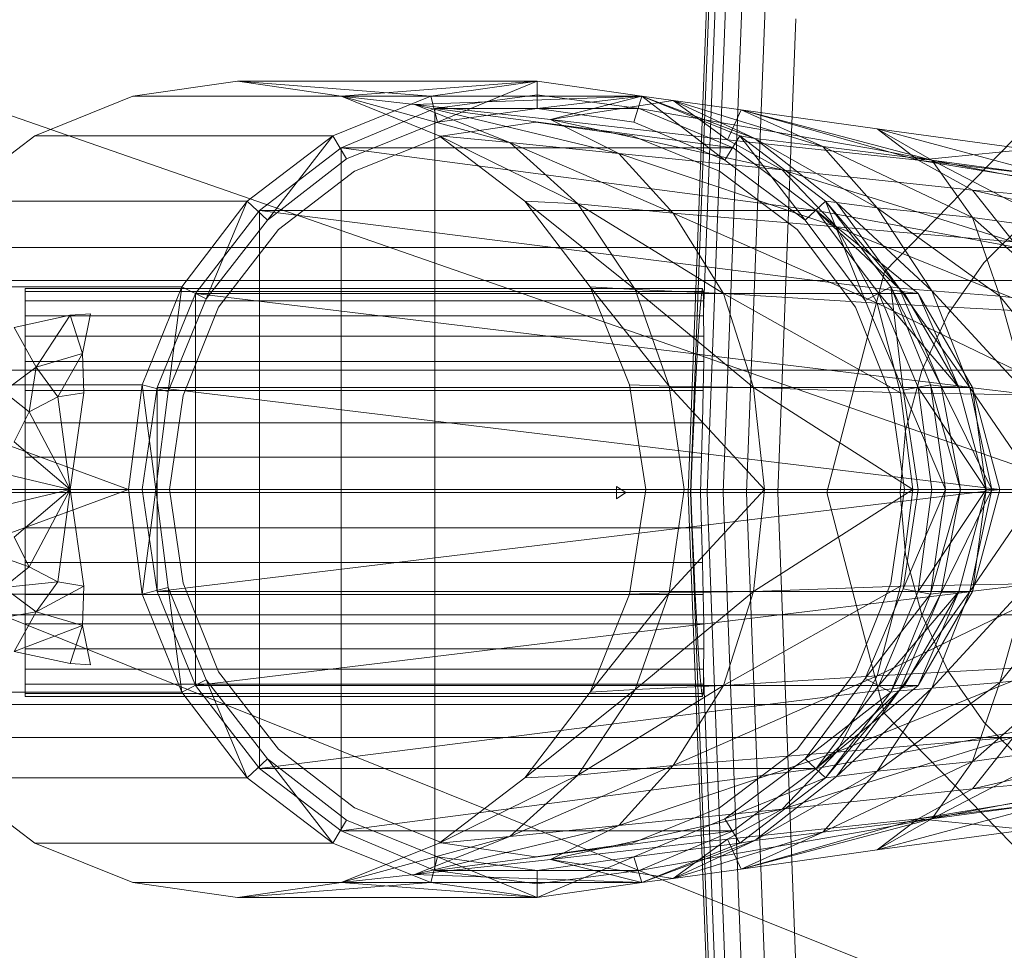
# Model space of a CAD drawing. Header units: metres. Extents: x 397.7 to 427.5, y 12.7 to 28.4.
# Tile 29 of 133: x 404.4922 to 404.5645, y 26.5032 to 26.5716. Entities that reach past the tile are written whole.
import ezdxf

# ---------------------------------------------------------------- set-up
doc = ezdxf.new("R2010")
doc.units = ezdxf.units.M
doc.layers.add('02_MOBILIARIO', color=7, linetype='Continuous', lineweight=18)
doc.layers.add('A-DETL-____-MBND', color=7, linetype='Continuous', lineweight=18)

# ---------------------------------------------------------------- blocks, each defined once
blk = doc.blocks.new('Family - Rentamans P4-153903-07_ENLLUMENAT_P4')
at = {"layer": 'A-DETL-____-MBND', "color": 253, "true_color": 0xaaaaaa}
for p, q in [((0.072869, 0.182758), (0.075845, 0.260961)), ((0.073043, 0.182758), (0.075975, 0.259811)), ((0.074, 0.196014), (0.076315, 0.256826)), ((0.074262, 0.182758), (0.076889, 0.251774)), ((0.075451, 0.182758), (0.07778, 0.243939)), ((0.077172, 0.182758), (0.079069, 0.232599)), ((0, 0.218497), (0.102728, 0.182758)), ((0.07945, 0.182758), (0.080775, 0.217586)), ((0.039771, 0.212986), (0.032072, 0.211886)), ((0.039771, 0.212986), (0.061771, 0.212986)), ((0.047372, 0.211886), (0.039771, 0.212986)), ((0.039771, 0.212986), (0.053972, 0.211886)), ((0.047372, 0.211886), (0.061771, 0.212986)), ((0.053972, 0.211886), (0.061771, 0.212986)), ((0.061771, 0.212986), (0.054472, 0.209986)), ((0.061771, 0.212986), (0.069472, 0.211886)), ((0.061771, 0.212986), (0.061771, 0.210986)), ((0.061771, 0.211986), (0.054271, 0.210986)), ((0.061771, 0.211986), (0.054271, 0.210986)), ((0.061771, 0.211986), (0.054271, 0.210986)), ((0.069271, 0.210986), (0.061771, 0.211986)), ((0.069271, 0.210986), (0.061771, 0.211986)), ((0.069271, 0.210986), (0.061771, 0.211986)), ((0.069271, 0.210986), (0.061771, 0.211986)), ((0.032072, 0.211886), (0.024872, 0.208986)), ((0.032072, 0.211886), (0.053972, 0.211886)), ((0.046771, 0.208986), (0.053972, 0.211886)), ((0.054572, 0.208986), (0.047372, 0.211886)), ((0.047372, 0.211886), (0.059771, 0.208486)), ((0.047372, 0.211886), (0.052771, 0.211287)), ((0.047372, 0.211886), (0.069472, 0.211886)), ((0.069472, 0.211886), (0.052771, 0.211287)), ((0.052771, 0.211287), (0.059771, 0.208486)), ((0.052771, 0.211287), (0.067771, 0.207686)), ((0.062771, 0.210186), (0.052771, 0.211287)), ((0.053972, 0.211886), (0.054472, 0.209986)), ((0.061771, 0.210986), (0.069472, 0.211886)), ((0.069472, 0.211886), (0.062771, 0.210186)), ((0.071771, 0.211587), (0.062771, 0.210186)), ((0.068872, 0.209986), (0.069472, 0.211886)), ((0.069472, 0.211886), (0.068872, 0.209986)), ((0.069472, 0.211886), (0.071771, 0.211587)), ((0.069472, 0.211886), (0.077771, 0.208787)), ((0.069472, 0.211886), (0.076672, 0.208986)), ((0.069472, 0.211886), (0.076672, 0.208986)), ((0.069472, 0.211886), (0.075572, 0.207186)), ((0.076672, 0.208986), (0.069472, 0.211886)), ((0.077771, 0.208787), (0.071771, 0.211587)), ((0.071771, 0.211587), (0.075771, 0.208686)), ((0.082771, 0.208186), (0.071771, 0.211587)), ((0.071771, 0.211587), (0.076771, 0.210886)), ((0.054271, 0.210986), (0.047372, 0.208087)), ((0.054271, 0.210986), (0.047372, 0.208087)), ((0.054271, 0.210986), (0.047372, 0.208087)), ((0.054271, 0.210986), (0.054271, 0.154986)), ((0.054271, 0.210986), (0.069271, 0.210986)), ((0.054271, 0.210986), (0.076172, 0.208087)), ((0.054472, 0.209986), (0.061771, 0.210986)), ((0.054472, 0.209986), (0.061771, 0.210986)), ((0.061771, 0.210986), (0.068872, 0.209986)), ((0.061771, 0.210986), (0.068872, 0.209986)), ((0.076172, 0.208087), (0.069271, 0.210986)), ((0.076172, 0.208087), (0.069271, 0.210986)), ((0.076172, 0.208087), (0.069271, 0.210986)), ((0.069271, 0.210986), (0.076172, 0.208087)), ((0.076172, 0.208087), (0.069271, 0.210986)), ((0.076172, 0.208087), (0.069271, 0.210986)), ((0.069271, 0.210986), (0.086572, 0.207986)), ((0.086572, 0.207986), (0.069271, 0.210986)), ((0.069271, 0.210986), (0.076172, 0.208087)), ((0.076771, 0.210886), (0.075771, 0.208686)), ((0.082771, 0.208186), (0.076771, 0.210886)), ((0.076771, 0.210886), (0.089771, 0.207186)), ((0.090771, 0.207186), (0.076771, 0.210886)), ((0.076771, 0.210886), (0.086771, 0.209486)), ((0.087299, 0.198992), (0.098881, 0.210876)), ((0.098881, 0.210876), (0.087299, 0.198992)), ((0.047771, 0.207287), (0.054472, 0.209986)), ((0.047771, 0.207287), (0.054472, 0.209986)), ((0.061672, 0.209986), (0.054872, 0.208986)), ((0.054872, 0.208986), (0.061672, 0.209986)), ((0.068771, 0.208986), (0.061672, 0.209986)), ((0.061672, 0.209986), (0.068771, 0.208986)), ((0.062771, 0.210186), (0.067771, 0.207686)), ((0.062771, 0.210186), (0.079771, 0.206486)), ((0.075771, 0.208686), (0.062771, 0.210186)), ((0.068872, 0.209986), (0.075572, 0.207186)), ((0.068872, 0.209986), (0.075572, 0.207186)), ((0.086771, 0.209486), (0.089771, 0.207186)), ((0.090771, 0.207186), (0.086771, 0.209486)), ((0.086771, 0.209486), (0.097771, 0.207986)), ((0.099771, 0.205986), (0.086771, 0.209486)), ((0.024872, 0.208986), (0.018572, 0.204186)), ((0.024872, 0.208986), (0.046771, 0.208986)), ((0.040472, 0.204186), (0.046771, 0.208986)), ((0.046771, 0.208986), (0.041972, 0.202787)), ((0.046771, 0.208986), (0.047771, 0.207287)), ((0.054872, 0.208986), (0.048372, 0.206386)), ((0.048372, 0.206386), (0.054872, 0.208986)), ((0.060872, 0.204186), (0.054572, 0.208986)), ((0.054572, 0.208986), (0.064771, 0.203986)), ((0.054572, 0.208986), (0.059771, 0.208486)), ((0.059771, 0.208486), (0.064771, 0.203986)), ((0.059771, 0.208486), (0.071771, 0.203287)), ((0.059771, 0.208486), (0.067771, 0.207686)), ((0.075172, 0.206386), (0.068771, 0.208986)), ((0.068771, 0.208986), (0.075172, 0.206386)), ((0.075572, 0.207186), (0.076672, 0.208986)), ((0.075771, 0.208686), (0.079771, 0.206486)), ((0.075771, 0.208686), (0.089771, 0.207186)), ((0.076672, 0.208986), (0.077771, 0.208787)), ((0.082972, 0.204186), (0.076672, 0.208986)), ((0.076672, 0.208986), (0.082972, 0.204186)), ((0.081472, 0.202787), (0.076672, 0.208986)), ((0.082972, 0.204186), (0.076672, 0.208986)), ((0.077771, 0.208787), (0.082771, 0.208186)), ((0.083771, 0.204087), (0.077771, 0.208787)), ((0.077771, 0.208787), (0.086771, 0.203686)), ((0.047372, 0.208087), (0.041372, 0.203486)), ((0.047372, 0.208087), (0.041372, 0.203486)), ((0.047372, 0.208087), (0.041372, 0.203486)), ((0.047372, 0.208087), (0.047372, 0.157886)), ((0.047372, 0.208087), (0.076172, 0.208087)), ((0.047372, 0.208087), (0.082271, 0.203486)), ((0.067771, 0.207686), (0.071771, 0.203287)), ((0.067771, 0.207686), (0.083771, 0.202287)), ((0.067771, 0.207686), (0.079771, 0.206486)), ((0.082271, 0.203486), (0.076172, 0.208087)), ((0.082271, 0.203486), (0.076172, 0.208087)), ((0.076172, 0.208087), (0.082271, 0.203486)), ((0.082271, 0.203486), (0.076172, 0.208087)), ((0.082271, 0.203486), (0.076172, 0.208087)), ((0.082271, 0.203486), (0.076172, 0.208087)), ((0.076172, 0.208087), (0.082271, 0.203486)), ((0.086771, 0.203686), (0.082771, 0.208186)), ((0.082771, 0.208186), (0.090771, 0.207186)), ((0.093771, 0.202986), (0.082771, 0.208186)), ((0.086572, 0.207986), (0.138572, 0.197986)), ((0.086572, 0.207986), (0.138572, 0.197986)), ((0.097771, 0.207986), (0.089771, 0.207186)), ((0.041972, 0.202787), (0.047771, 0.207287)), ((0.041972, 0.202787), (0.047771, 0.207287)), ((0.075572, 0.207186), (0.081472, 0.202787)), ((0.075572, 0.207186), (0.081472, 0.202787)), ((0.089771, 0.207186), (0.093771, 0.204986)), ((0.089771, 0.207186), (0.113771, 0.203287)), ((0.089771, 0.207186), (0.110771, 0.204686)), ((0.093771, 0.202986), (0.090771, 0.207186)), ((0.090771, 0.207186), (0.099771, 0.205986)), ((0.100771, 0.201986), (0.090771, 0.207186)), ((0.048372, 0.206386), (0.042771, 0.202087)), ((0.042771, 0.202087), (0.048372, 0.206386)), ((0.080872, 0.202087), (0.075172, 0.206386)), ((0.075172, 0.206386), (0.080872, 0.202087)), ((0.079771, 0.206486), (0.083771, 0.202287)), ((0.079771, 0.206486), (0.096771, 0.201186)), ((0.079771, 0.206486), (0.093771, 0.204986)), ((0.093771, 0.204986), (0.096771, 0.201186)), ((0.093771, 0.204986), (0.117771, 0.199486)), ((0.113771, 0.203287), (0.093771, 0.204986)), ((0.018572, 0.204186), (0.040472, 0.204186)), ((0.035672, 0.197886), (0.040472, 0.204186)), ((0.040472, 0.204186), (0.037472, 0.196986)), ((0.040472, 0.204186), (0.041972, 0.202787)), ((0.065672, 0.197886), (0.060872, 0.204186)), ((0.060872, 0.204186), (0.068972, 0.197686)), ((0.060872, 0.204186), (0.064771, 0.203986)), ((0.064771, 0.203986), (0.068972, 0.197686)), ((0.064771, 0.203986), (0.075472, 0.197386)), ((0.064771, 0.203986), (0.071771, 0.203287)), ((0.081472, 0.202787), (0.082972, 0.204186)), ((0.082972, 0.204186), (0.083771, 0.204087)), ((0.087771, 0.197886), (0.082972, 0.204186)), ((0.082972, 0.204186), (0.087771, 0.197886)), ((0.082972, 0.204186), (0.088372, 0.197787)), ((0.085872, 0.196886), (0.082972, 0.204186)), ((0.087771, 0.197886), (0.082972, 0.204186)), ((0.083771, 0.204087), (0.086771, 0.203686)), ((0.088372, 0.197787), (0.083771, 0.204087)), ((0.083771, 0.204087), (0.090771, 0.197587)), ((0.041372, 0.203486), (0.036672, 0.197386)), ((0.041372, 0.203486), (0.036672, 0.197386)), ((0.041372, 0.203486), (0.036672, 0.197386)), ((0.041372, 0.203486), (0.041372, 0.162486)), ((0.041372, 0.203486), (0.082271, 0.203486)), ((0.041372, 0.203486), (0.089771, 0.197386)), ((0.071771, 0.203287), (0.075472, 0.197386)), ((0.071771, 0.203287), (0.086771, 0.196686)), ((0.071771, 0.203287), (0.083771, 0.202287)), ((0.086872, 0.197386), (0.082271, 0.203486)), ((0.088771, 0.197386), (0.082271, 0.203486)), ((0.088771, 0.197386), (0.082271, 0.203486)), ((0.089771, 0.197386), (0.082271, 0.203486)), ((0.088771, 0.197386), (0.082271, 0.203486)), ((0.088771, 0.197386), (0.082271, 0.203486)), ((0.138271, 0.193186), (0.082271, 0.203486)), ((0.138271, 0.193186), (0.082271, 0.203486)), ((0.086771, 0.203686), (0.093771, 0.202986)), ((0.090771, 0.197587), (0.086771, 0.203686)), ((0.086771, 0.203686), (0.095771, 0.197186)), ((0.037472, 0.196986), (0.041972, 0.202787)), ((0.037472, 0.196986), (0.041972, 0.202787)), ((0.081472, 0.202787), (0.085872, 0.196886)), ((0.081472, 0.202787), (0.085872, 0.196886)), ((0.095771, 0.197186), (0.093771, 0.202986)), ((0.093771, 0.202986), (0.100771, 0.201986)), ((0.100972, 0.196587), (0.093771, 0.202986)), ((0.094593, 0.199631), (0.097828, 0.202867)), ((0.094593, 0.199631), (0.097828, 0.202867)), ((0.042771, 0.202087), (0.038372, 0.196386)), ((0.038372, 0.196386), (0.042771, 0.202087)), ((0.085172, 0.196386), (0.080872, 0.202087)), ((0.080872, 0.202087), (0.085172, 0.196386)), ((0.083771, 0.202287), (0.086771, 0.196686)), ((0.083771, 0.202287), (0.099372, 0.195986)), ((0.083771, 0.202287), (0.096771, 0.201186)), ((0.114701, 0.200758), (0.02, 0.200758)), ((0.08306, 0.182758), (0.087299, 0.198992)), ((0.087299, 0.198992), (0.08306, 0.182758)), ((0.091968, 0.195883), (0.094593, 0.199631)), ((0.091968, 0.195883), (0.094593, 0.199631)), ((0.02, 0.198347), (0.105701, 0.198347)), ((0.105701, 0.198347), (0.02, 0.198347)), ((0.013771, 0.197886), (0.035672, 0.197886)), ((0.024162, 0.197758), (0.073934, 0.197758)), ((0.024162, 0.19753), (0.024162, 0.197758)), ((0.024162, 0.197758), (0.024162, 0.19753)), ((0.073975, 0.19753), (0.024162, 0.19753)), ((0.024162, 0.19753), (0.024162, 0.196854)), ((0.024162, 0.19753), (0.073876, 0.19753)), ((0.024162, 0.196854), (0.024162, 0.19753)), ((0.032771, 0.190686), (0.035672, 0.197886)), ((0.035672, 0.197886), (0.034672, 0.190186)), ((0.035672, 0.197886), (0.037472, 0.196986)), ((0.068972, 0.197686), (0.065672, 0.197886)), ((0.071472, 0.190587), (0.065672, 0.197886)), ((0.068572, 0.190686), (0.065672, 0.197886)), ((0.068972, 0.197686), (0.071472, 0.190587)), ((0.075472, 0.197386), (0.068972, 0.197686)), ((0.068972, 0.197686), (0.077672, 0.190486)), ((0.073802, 0.196854), (0.073876, 0.19753)), ((0.073876, 0.19753), (0.073934, 0.197758)), ((0.073934, 0.197758), (0.073975, 0.19753)), ((0.073975, 0.19753), (0.073998, 0.196854)), ((0.085872, 0.196886), (0.087771, 0.197886)), ((0.087771, 0.197886), (0.088372, 0.197787)), ((0.090672, 0.190686), (0.087771, 0.197886)), ((0.087771, 0.197886), (0.090672, 0.190686)), ((0.087771, 0.197886), (0.091472, 0.190587)), ((0.088672, 0.190287), (0.087771, 0.197886)), ((0.090672, 0.190686), (0.087771, 0.197886)), ((0.088372, 0.197787), (0.090771, 0.197587)), ((0.091472, 0.190587), (0.088372, 0.197787)), ((0.088372, 0.197787), (0.093572, 0.190486)), ((0.090771, 0.197587), (0.095771, 0.197186)), ((0.093572, 0.190486), (0.090771, 0.197587)), ((0.090771, 0.197587), (0.097771, 0.189986)), ((0.024162, 0.196854), (0.073998, 0.196854)), ((0.024162, 0.196854), (0.024162, 0.195748)), ((0.024162, 0.196854), (0.073802, 0.196854)), ((0.024162, 0.195748), (0.024162, 0.196854)), ((0.036672, 0.197386), (0.033872, 0.190486)), ((0.036672, 0.197386), (0.033872, 0.190486)), ((0.036672, 0.197386), (0.033872, 0.190486)), ((0.034672, 0.190186), (0.037472, 0.196986)), ((0.034672, 0.190186), (0.037472, 0.196986)), ((0.036672, 0.197386), (0.036672, 0.168587)), ((0.036672, 0.197386), (0.089771, 0.197386)), ((0.036672, 0.197386), (0.093771, 0.190486)), ((0.073715, 0.195748), (0.073802, 0.196854)), ((0.073998, 0.196854), (0.074, 0.196014)), ((0.075472, 0.197386), (0.077672, 0.190486)), ((0.086771, 0.196686), (0.075472, 0.197386)), ((0.075472, 0.197386), (0.088472, 0.190087)), ((0.085872, 0.196886), (0.088672, 0.190287)), ((0.085872, 0.196886), (0.088672, 0.190287)), ((0.089771, 0.190486), (0.086872, 0.197386)), ((0.092771, 0.190486), (0.086872, 0.197386)), ((0.086872, 0.197386), (0.088771, 0.197386)), ((0.092771, 0.190486), (0.088771, 0.197386)), ((0.089771, 0.197386), (0.088771, 0.197386)), ((0.092771, 0.190486), (0.088771, 0.197386)), ((0.093771, 0.190486), (0.089771, 0.197386)), ((0.089771, 0.197386), (0.092771, 0.190486)), ((0.095771, 0.197186), (0.100972, 0.196587)), ((0.097771, 0.189986), (0.095771, 0.197186)), ((0.095771, 0.197186), (0.101771, 0.189686)), ((0.038372, 0.196386), (0.035771, 0.189886)), ((0.035771, 0.189886), (0.038372, 0.196386)), ((0.087771, 0.189886), (0.085172, 0.196386)), ((0.085172, 0.196386), (0.087771, 0.189886)), ((0.086771, 0.196686), (0.088472, 0.190087)), ((0.099372, 0.195986), (0.086771, 0.196686)), ((0.086771, 0.196686), (0.100771, 0.189886)), ((0.023372, 0.194886), (0.027472, 0.195787)), ((0.023372, 0.194886), (0.027472, 0.195787)), ((0.024162, 0.195748), (0.07401, 0.195748)), ((0.024162, 0.195748), (0.073715, 0.195748)), ((0.024162, 0.194249), (0.024162, 0.195748)), ((0.024162, 0.194249), (0.024162, 0.195748)), ((0.027472, 0.195787), (0.024972, 0.191986)), ((0.027472, 0.195787), (0.028972, 0.195886)), ((0.027472, 0.195787), (0.028972, 0.195886)), ((0.027472, 0.195787), (0.028372, 0.192986)), ((0.028972, 0.195886), (0.028372, 0.192986)), ((0.073617, 0.194249), (0.073715, 0.195748)), ((0.07401, 0.195748), (0.074, 0.196014)), ((0.07401, 0.195748), (0.074026, 0.194249)), ((0.090035, 0.191736), (0.091968, 0.195883)), ((0.090035, 0.191736), (0.091968, 0.195883)), ((0.023372, 0.194886), (0.024972, 0.191986)), ((0.024162, 0.194249), (0.073617, 0.194249)), ((0.024162, 0.1924), (0.024162, 0.194249)), ((0.024162, 0.1924), (0.024162, 0.194249)), ((0.024162, 0.194249), (0.074026, 0.194249)), ((0.073512, 0.1924), (0.073617, 0.194249)), ((0.074026, 0.194249), (0.074018, 0.1924)), ((0.024972, 0.191986), (0.028372, 0.192986)), ((0.028372, 0.192986), (0.026572, 0.189787)), ((0.028372, 0.192986), (0.028472, 0.190087)), ((0.099113, 0.191758), (0.02, 0.191758)), ((0.099113, 0.191758), (0.02, 0.191758)), ((0.022572, 0.190186), (0.024972, 0.191986)), ((0.024162, 0.1924), (0.073512, 0.1924)), ((0.024162, 0.190258), (0.024162, 0.1924)), ((0.024162, 0.190258), (0.024162, 0.1924)), ((0.024162, 0.1924), (0.074018, 0.1924)), ((0.024972, 0.191986), (0.024472, 0.188686)), ((0.024972, 0.191986), (0.026572, 0.189787)), ((0.073401, 0.190258), (0.073512, 0.1924)), ((0.074018, 0.1924), (0.073988, 0.190258)), ((0.08885, 0.187316), (0.090035, 0.191736)), ((0.08885, 0.187316), (0.090035, 0.191736)), ((0.010872, 0.190686), (0.032771, 0.190686)), ((0.010872, 0.190686), (0.031771, 0.182986)), ((0.024162, 0.190258), (0.073401, 0.190258)), ((0.024162, 0.187888), (0.024162, 0.190258)), ((0.024162, 0.187888), (0.024162, 0.190258)), ((0.024162, 0.190258), (0.073988, 0.190258)), ((0.031771, 0.182986), (0.032771, 0.190686)), ((0.032771, 0.190686), (0.034672, 0.190186)), ((0.032771, 0.190686), (0.033771, 0.182986)), ((0.033872, 0.190486), (0.032771, 0.182986)), ((0.033872, 0.190486), (0.032771, 0.182986)), ((0.033872, 0.190486), (0.032771, 0.182986)), ((0.033872, 0.190486), (0.033872, 0.175486)), ((0.033872, 0.190486), (0.093771, 0.190486)), ((0.033872, 0.190486), (0.095771, 0.182986)), ((0.071472, 0.190587), (0.068572, 0.190686)), ((0.069771, 0.182986), (0.068572, 0.190686)), ((0.077672, 0.190486), (0.071472, 0.190587)), ((0.071472, 0.190587), (0.072572, 0.182986)), ((0.078472, 0.182986), (0.071472, 0.190587)), ((0.07329, 0.187888), (0.073401, 0.190258)), ((0.073988, 0.190258), (0.073936, 0.187888)), ((0.077672, 0.190486), (0.078472, 0.182986)), ((0.088472, 0.190087), (0.077672, 0.190486)), ((0.077672, 0.190486), (0.089372, 0.182986)), ((0.088672, 0.190287), (0.090672, 0.190686)), ((0.088672, 0.190287), (0.091771, 0.182986)), ((0.088672, 0.190287), (0.089771, 0.182986)), ((0.088672, 0.190287), (0.089771, 0.182986)), ((0.090771, 0.182986), (0.089771, 0.190486)), ((0.094771, 0.182986), (0.089771, 0.190486)), ((0.089771, 0.190486), (0.092771, 0.190486)), ((0.090672, 0.190686), (0.091472, 0.190587)), ((0.091771, 0.182986), (0.090672, 0.190686)), ((0.090672, 0.190686), (0.091771, 0.182986)), ((0.090672, 0.190686), (0.092872, 0.182986)), ((0.091771, 0.182986), (0.090672, 0.190686)), ((0.091472, 0.190587), (0.093572, 0.190486)), ((0.092872, 0.182986), (0.091472, 0.190587)), ((0.091472, 0.190587), (0.095172, 0.182986)), ((0.094771, 0.182986), (0.092771, 0.190486)), ((0.093771, 0.190486), (0.092771, 0.190486)), ((0.094771, 0.182986), (0.092771, 0.190486)), ((0.093572, 0.190486), (0.097771, 0.189986)), ((0.095172, 0.182986), (0.093572, 0.190486)), ((0.093572, 0.190486), (0.098672, 0.182986)), ((0.095771, 0.182986), (0.093771, 0.190486)), ((0.093771, 0.190486), (0.094771, 0.182986)), ((0.022572, 0.190186), (0.024472, 0.188686)), ((0.024472, 0.188686), (0.026572, 0.189787)), ((0.026572, 0.189787), (0.028472, 0.190087)), ((0.026572, 0.189787), (0.027472, 0.182986)), ((0.028472, 0.190087), (0.027472, 0.182986)), ((0.033771, 0.182986), (0.034672, 0.190186)), ((0.033771, 0.182986), (0.034672, 0.190186)), ((0.035771, 0.189886), (0.034771, 0.182986)), ((0.034771, 0.182986), (0.035771, 0.189886)), ((0.088771, 0.182986), (0.087771, 0.189886)), ((0.087771, 0.189886), (0.088771, 0.182986)), ((0.088472, 0.190087), (0.089372, 0.182986)), ((0.100771, 0.189886), (0.088472, 0.190087)), ((0.023372, 0.186486), (0.024472, 0.188686)), ((0.024472, 0.188686), (0.027472, 0.182986)), ((0.024162, 0.187888), (0.07329, 0.187888)), ((0.024162, 0.185363), (0.024162, 0.187888)), ((0.024162, 0.185363), (0.024162, 0.187888)), ((0.024162, 0.187888), (0.073936, 0.187888)), ((0.073181, 0.185363), (0.07329, 0.187888)), ((0.073936, 0.187888), (0.073863, 0.185363)), ((0.088451, 0.182758), (0.08885, 0.187316)), ((0.088451, 0.182758), (0.08885, 0.187316)), ((0.023372, 0.186486), (0.027472, 0.182986)), ((0.024162, 0.185363), (0.073181, 0.185363)), ((0.024162, 0.182758), (0.024162, 0.185363)), ((0.073863, 0.185363), (0.024162, 0.185363)), ((0.024162, 0.185363), (0.024162, 0.182758)), ((0.073078, 0.182758), (0.073181, 0.185363)), ((0.073863, 0.185363), (0.073771, 0.182758)), ((0.022872, 0.184087), (0.027472, 0.182986)), ((0.067602, 0.182758), (0.067598, 0.183209)), ((0.067598, 0.183209), (0.067615, 0.182758)), ((0.068291, 0.182758), (0.067598, 0.183209)), ((0, 0.182758), (0.102728, 0.141568)), ((0.102728, 0.182758), (0, 0.182758)), ((0.009771, 0.182986), (0.031771, 0.182986)), ((0.010872, 0.175287), (0.031771, 0.182986)), ((0.096701, 0.182758), (0.02, 0.182758)), ((0.096701, 0.182758), (0.02, 0.182758)), ((0.027472, 0.182986), (0.022771, 0.182986)), ((0.027472, 0.182986), (0.022872, 0.181886)), ((0.027472, 0.182986), (0.023372, 0.179486)), ((0.024162, 0.182758), (0.073078, 0.182758)), ((0.024162, 0.180153), (0.024162, 0.182758)), ((0.073771, 0.182758), (0.024162, 0.182758)), ((0.024162, 0.182758), (0.024162, 0.180153)), ((0.027472, 0.182986), (0.024472, 0.177287)), ((0.027472, 0.182986), (0.026572, 0.176186)), ((0.027472, 0.182986), (0.028472, 0.175886)), ((0.031771, 0.182986), (0.033771, 0.182986)), ((0.031771, 0.182986), (0.032771, 0.175287)), ((0.032771, 0.182986), (0.033872, 0.175486)), ((0.032771, 0.182986), (0.033872, 0.175486)), ((0.032771, 0.175287), (0.033771, 0.182986)), ((0.032771, 0.182986), (0.095771, 0.182986)), ((0.032771, 0.182986), (0.033872, 0.175486)), ((0.034672, 0.175787), (0.033771, 0.182986)), ((0.034672, 0.175787), (0.033771, 0.182986)), ((0.033872, 0.175486), (0.095771, 0.182986)), ((0.035771, 0.176087), (0.034771, 0.182986)), ((0.034771, 0.182986), (0.035771, 0.176087)), ((0.067615, 0.182758), (0.067598, 0.182307)), ((0.067598, 0.182307), (0.067602, 0.182758)), ((0.068291, 0.182758), (0.067598, 0.182307)), ((0.068291, 0.182758), (0.067602, 0.182758)), ((0.067615, 0.182758), (0.068291, 0.182758)), ((0.068572, 0.175287), (0.069771, 0.182986)), ((0.072572, 0.182986), (0.069771, 0.182986)), ((0.078472, 0.182986), (0.071472, 0.175386)), ((0.071472, 0.175386), (0.072572, 0.182986)), ((0.078472, 0.182986), (0.072572, 0.182986)), ((0.075845, 0.104556), (0.072869, 0.182758)), ((0.073043, 0.182758), (0.072869, 0.182758)), ((0.075975, 0.105705), (0.073043, 0.182758)), ((0.073078, 0.182757), (0.073043, 0.182757)), ((0.073181, 0.180153), (0.073078, 0.182758)), ((0.074262, 0.182758), (0.073771, 0.182758)), ((0.073771, 0.182758), (0.073863, 0.180153)), ((0.076889, 0.113742), (0.074262, 0.182758)), ((0.075451, 0.182758), (0.074262, 0.182758)), ((0.07778, 0.121577), (0.075451, 0.182758)), ((0.077172, 0.182758), (0.075451, 0.182758)), ((0.07945, 0.182758), (0.077172, 0.182759)), ((0.079069, 0.132917), (0.077172, 0.182758)), ((0.089372, 0.182986), (0.077672, 0.175486)), ((0.077672, 0.175486), (0.078472, 0.182986)), ((0.089372, 0.182986), (0.078472, 0.182986)), ((0.080775, 0.14793), (0.07945, 0.182758)), ((0.087299, 0.166524), (0.08306, 0.182758)), ((0.08306, 0.182758), (0.087299, 0.166524)), ((0.088771, 0.182986), (0.087771, 0.176087)), ((0.087771, 0.176087), (0.088771, 0.182986)), ((0.08885, 0.1782), (0.088451, 0.182758)), ((0.08885, 0.1782), (0.088451, 0.182758)), ((0.089372, 0.182986), (0.088472, 0.175886)), ((0.089771, 0.182986), (0.088672, 0.175686)), ((0.088672, 0.175686), (0.091771, 0.182986)), ((0.089771, 0.182986), (0.088672, 0.175686)), ((0.101771, 0.182986), (0.089372, 0.182986)), ((0.089771, 0.175486), (0.090771, 0.182986)), ((0.089771, 0.175486), (0.094771, 0.182986)), ((0.089771, 0.182986), (0.091771, 0.182986)), ((0.091771, 0.182986), (0.090672, 0.175287)), ((0.090672, 0.175287), (0.091771, 0.182986)), ((0.090672, 0.175287), (0.092872, 0.182986)), ((0.090672, 0.175287), (0.091771, 0.182986)), ((0.094771, 0.182986), (0.090771, 0.182986)), ((0.092872, 0.182986), (0.091472, 0.175386)), ((0.091472, 0.175386), (0.095172, 0.182986)), ((0.091771, 0.182986), (0.092872, 0.182986)), ((0.092771, 0.175486), (0.094771, 0.182986)), ((0.092771, 0.175486), (0.094771, 0.182986)), ((0.092872, 0.182986), (0.095172, 0.182986)), ((0.095172, 0.182986), (0.093572, 0.175486)), ((0.093572, 0.175486), (0.098672, 0.182986)), ((0.095771, 0.182986), (0.093771, 0.175486)), ((0.093771, 0.175486), (0.094771, 0.182986)), ((0.095771, 0.182986), (0.094771, 0.182986)), ((0.095172, 0.182986), (0.098672, 0.182986)), ((0.024162, 0.180153), (0.073181, 0.180153)), ((0.024162, 0.177628), (0.024162, 0.180153)), ((0.024162, 0.180153), (0.073863, 0.180153)), ((0.024162, 0.180153), (0.024162, 0.177628)), ((0.07329, 0.177628), (0.073181, 0.180153)), ((0.073863, 0.180153), (0.073936, 0.177628)), ((0.024472, 0.177287), (0.023372, 0.179486)), ((0.024472, 0.177287), (0.021072, 0.178486)), ((0.090035, 0.17378), (0.08885, 0.1782)), ((0.090035, 0.17378), (0.08885, 0.1782)), ((0.024472, 0.177287), (0.022572, 0.175787)), ((0.024162, 0.177628), (0.07329, 0.177628)), ((0.024162, 0.175258), (0.024162, 0.177628)), ((0.024162, 0.177628), (0.073936, 0.177628)), ((0.024162, 0.177628), (0.024162, 0.175258)), ((0.026572, 0.176186), (0.024472, 0.177287)), ((0.073401, 0.175258), (0.07329, 0.177628)), ((0.073936, 0.177628), (0.073988, 0.175258)), ((0.026572, 0.176186), (0.022572, 0.175787)), ((0.024972, 0.173986), (0.022572, 0.175787)), ((0.026572, 0.176186), (0.024972, 0.173986)), ((0.028472, 0.175886), (0.024972, 0.173986)), ((0.028472, 0.175886), (0.026572, 0.176186)), ((0.028472, 0.175886), (0.028372, 0.172986)), ((0.032771, 0.175287), (0.034672, 0.175787)), ((0.035672, 0.168087), (0.034672, 0.175787)), ((0.037472, 0.168986), (0.034672, 0.175787)), ((0.037472, 0.168986), (0.034672, 0.175787)), ((0.038372, 0.169587), (0.035771, 0.176087)), ((0.035771, 0.176087), (0.038372, 0.169587)), ((0.088472, 0.175886), (0.075472, 0.168587)), ((0.088472, 0.175886), (0.077672, 0.175486)), ((0.087771, 0.176087), (0.085172, 0.169587)), ((0.085172, 0.169587), (0.087771, 0.176087)), ((0.100771, 0.176087), (0.086771, 0.169287)), ((0.088472, 0.175886), (0.086771, 0.169287)), ((0.100771, 0.176087), (0.088472, 0.175886)), ((0.090771, 0.168386), (0.097771, 0.175986)), ((0.093572, 0.175486), (0.097771, 0.175986)), ((0.095771, 0.168787), (0.101771, 0.176287)), ((0.097771, 0.175986), (0.095771, 0.168787)), ((0.010872, 0.175287), (0.032771, 0.175287)), ((0.024162, 0.175258), (0.073401, 0.175258)), ((0.024162, 0.173116), (0.024162, 0.175258)), ((0.024162, 0.175258), (0.073988, 0.175258)), ((0.024162, 0.175258), (0.024162, 0.173116)), ((0.035672, 0.168087), (0.032771, 0.175287)), ((0.033872, 0.175486), (0.036672, 0.168587)), ((0.033872, 0.175486), (0.036672, 0.168587)), ((0.033872, 0.175486), (0.093771, 0.175486)), ((0.033872, 0.175486), (0.036672, 0.168587)), ((0.036672, 0.168587), (0.093771, 0.175486)), ((0.071472, 0.175386), (0.065672, 0.168087)), ((0.065672, 0.168087), (0.068572, 0.175287)), ((0.071472, 0.175386), (0.068572, 0.175287)), ((0.077672, 0.175486), (0.068972, 0.168287)), ((0.068972, 0.168287), (0.071472, 0.175386)), ((0.077672, 0.175486), (0.071472, 0.175386)), ((0.073512, 0.173116), (0.073401, 0.175258)), ((0.073988, 0.175258), (0.074018, 0.173116)), ((0.075472, 0.168587), (0.077672, 0.175486)), ((0.088672, 0.175686), (0.085872, 0.169087)), ((0.088672, 0.175686), (0.085872, 0.169087)), ((0.085872, 0.169087), (0.090672, 0.175287)), ((0.086872, 0.168587), (0.089771, 0.175486)), ((0.086872, 0.168587), (0.092771, 0.175486)), ((0.087771, 0.168087), (0.091472, 0.175386)), ((0.090672, 0.175287), (0.087771, 0.168087)), ((0.087771, 0.168087), (0.090672, 0.175287)), ((0.087771, 0.168087), (0.090672, 0.175287)), ((0.088372, 0.168186), (0.093572, 0.175486)), ((0.088372, 0.168186), (0.091472, 0.175386)), ((0.088672, 0.175686), (0.090672, 0.175287)), ((0.088771, 0.168587), (0.092771, 0.175486)), ((0.088771, 0.168587), (0.092771, 0.175486)), ((0.092771, 0.175486), (0.089771, 0.175486)), ((0.093771, 0.175486), (0.089771, 0.168587)), ((0.089771, 0.168587), (0.092771, 0.175486)), ((0.090672, 0.175287), (0.091472, 0.175386)), ((0.093572, 0.175486), (0.090771, 0.168386)), ((0.091472, 0.175386), (0.093572, 0.175486)), ((0.093771, 0.175486), (0.092771, 0.175486)), ((0.024972, 0.173986), (0.019672, 0.173087)), ((0.099113, 0.173758), (0.02, 0.173758)), ((0.099113, 0.173758), (0.02, 0.173758)), ((0.024972, 0.173986), (0.023372, 0.171087)), ((0.028372, 0.172986), (0.024972, 0.173986)), ((0.091968, 0.169633), (0.090035, 0.17378)), ((0.091968, 0.169633), (0.090035, 0.17378)), ((0.028372, 0.172986), (0.023372, 0.171087)), ((0.024162, 0.173116), (0.073512, 0.173116)), ((0.024162, 0.171267), (0.024162, 0.173116)), ((0.024162, 0.173116), (0.074018, 0.173116)), ((0.024162, 0.173116), (0.024162, 0.171267)), ((0.028372, 0.172986), (0.027472, 0.170186)), ((0.028372, 0.172986), (0.028972, 0.170087)), ((0.073617, 0.171267), (0.073512, 0.173116)), ((0.074018, 0.173116), (0.074026, 0.171267)), ((0.082271, 0.162486), (0.138271, 0.172787)), ((0.082271, 0.162486), (0.138271, 0.172787)), ((0.027472, 0.170186), (0.023372, 0.171087)), ((0.027472, 0.170186), (0.023372, 0.171087)), ((0.024162, 0.171267), (0.073617, 0.171267)), ((0.024162, 0.169768), (0.024162, 0.171267)), ((0.024162, 0.171267), (0.074026, 0.171267)), ((0.024162, 0.171267), (0.024162, 0.169768)), ((0.073715, 0.169768), (0.073617, 0.171267)), ((0.074026, 0.171267), (0.07401, 0.169768)), ((0.028972, 0.170087), (0.027472, 0.170186)), ((0.028972, 0.170087), (0.027472, 0.170186)), ((0.099372, 0.169986), (0.083771, 0.163686)), ((0.099372, 0.169986), (0.086771, 0.169287)), ((0.07401, 0.169768), (0.024162, 0.169768)), ((0.024162, 0.169768), (0.024162, 0.168663)), ((0.024162, 0.169768), (0.073715, 0.169768)), ((0.024162, 0.168663), (0.024162, 0.169768)), ((0.042771, 0.163886), (0.038372, 0.169587)), ((0.038372, 0.169587), (0.042771, 0.163886)), ((0.086771, 0.169287), (0.071771, 0.162686)), ((0.073802, 0.168663), (0.073715, 0.169768)), ((0.074, 0.169502), (0.073998, 0.168663)), ((0.07401, 0.169768), (0.074, 0.169502)), ((0.076315, 0.10869), (0.074, 0.169502)), ((0.086771, 0.169287), (0.075472, 0.168587)), ((0.085172, 0.169587), (0.080872, 0.163886)), ((0.080872, 0.163886), (0.085172, 0.169587)), ((0.086771, 0.169287), (0.083771, 0.163686)), ((0.094593, 0.165885), (0.091968, 0.169633)), ((0.094593, 0.165885), (0.091968, 0.169633)), ((0.100972, 0.169386), (0.093771, 0.162986)), ((0.095771, 0.168787), (0.100972, 0.169386)), ((0.024162, 0.168663), (0.073998, 0.168663)), ((0.024162, 0.168663), (0.024162, 0.167986)), ((0.024162, 0.168663), (0.073802, 0.168663)), ((0.024162, 0.167986), (0.024162, 0.168663)), ((0.035672, 0.168087), (0.037472, 0.168986)), ((0.036672, 0.168587), (0.041372, 0.162486)), ((0.036672, 0.168587), (0.041372, 0.162486)), ((0.036672, 0.168587), (0.089771, 0.168587)), ((0.036672, 0.168587), (0.041372, 0.162486)), ((0.040472, 0.161787), (0.037472, 0.168986)), ((0.041972, 0.163186), (0.037472, 0.168986)), ((0.041972, 0.163186), (0.037472, 0.168986)), ((0.041372, 0.162486), (0.089771, 0.168587)), ((0.075472, 0.168587), (0.064771, 0.161986)), ((0.075472, 0.168587), (0.068972, 0.168287)), ((0.071771, 0.162686), (0.075472, 0.168587)), ((0.073876, 0.167986), (0.073802, 0.168663)), ((0.073998, 0.168663), (0.073975, 0.167986)), ((0.085872, 0.169087), (0.081472, 0.163186)), ((0.085872, 0.169087), (0.081472, 0.163186)), ((0.082271, 0.162486), (0.086872, 0.168587)), ((0.082271, 0.162486), (0.088771, 0.168587)), ((0.082271, 0.162486), (0.088771, 0.168587)), ((0.082271, 0.162486), (0.088771, 0.168587)), ((0.089771, 0.168587), (0.082271, 0.162486)), ((0.082271, 0.162486), (0.089771, 0.168587)), ((0.085872, 0.169087), (0.087771, 0.168087)), ((0.095771, 0.168787), (0.086771, 0.162287)), ((0.088771, 0.168587), (0.086872, 0.168587)), ((0.089771, 0.168587), (0.088771, 0.168587)), ((0.090771, 0.168386), (0.095771, 0.168787)), ((0.093771, 0.162986), (0.095771, 0.168787)), ((0.013771, 0.168087), (0.035672, 0.168087)), ((0.024162, 0.167986), (0.073975, 0.167986)), ((0.024162, 0.167986), (0.024162, 0.167758)), ((0.024162, 0.167986), (0.073876, 0.167986)), ((0.024162, 0.167758), (0.024162, 0.167986)), ((0.040472, 0.161787), (0.035672, 0.168087)), ((0.068972, 0.168287), (0.060872, 0.161787)), ((0.060872, 0.161787), (0.065672, 0.168087)), ((0.064771, 0.161986), (0.068972, 0.168287)), ((0.068972, 0.168287), (0.065672, 0.168087)), ((0.073934, 0.167758), (0.073876, 0.167986)), ((0.073975, 0.167986), (0.073934, 0.167758)), ((0.081472, 0.163186), (0.087771, 0.168087)), ((0.082972, 0.161787), (0.088372, 0.168186)), ((0.087771, 0.168087), (0.082972, 0.161787)), ((0.082972, 0.161787), (0.087771, 0.168087)), ((0.082972, 0.161787), (0.087771, 0.168087)), ((0.083771, 0.161886), (0.090771, 0.168386)), ((0.083771, 0.161886), (0.088372, 0.168186)), ((0.138572, 0.167986), (0.086572, 0.157986)), ((0.086572, 0.157986), (0.138572, 0.167986)), ((0.086771, 0.162287), (0.090771, 0.168386)), ((0.088372, 0.168186), (0.087771, 0.168087)), ((0.088372, 0.168186), (0.090771, 0.168386)), ((0.105701, 0.16717), (0.02, 0.16717)), ((0.105701, 0.16717), (0.02, 0.16717)), ((0.024162, 0.167758), (0.073934, 0.167758)), ((0.087299, 0.166524), (0.098881, 0.154641)), ((0.098881, 0.154641), (0.087299, 0.166524)), ((0.117771, 0.166486), (0.093771, 0.160986)), ((0.097828, 0.162649), (0.094593, 0.165885)), ((0.097828, 0.162649), (0.094593, 0.165885)), ((0.114701, 0.164758), (0.02, 0.164758)), ((0.096771, 0.164787), (0.079771, 0.159486)), ((0.096771, 0.164787), (0.083771, 0.163686)), ((0.096771, 0.164787), (0.093771, 0.160986)), ((0.048372, 0.159587), (0.042771, 0.163886)), ((0.042771, 0.163886), (0.048372, 0.159587)), ((0.083771, 0.163686), (0.067771, 0.158287)), ((0.083771, 0.163686), (0.071771, 0.162686)), ((0.080872, 0.163886), (0.075172, 0.159587)), ((0.075172, 0.159587), (0.080872, 0.163886)), ((0.083771, 0.163686), (0.079771, 0.159486)), ((0.100771, 0.163986), (0.090771, 0.158787)), ((0.100771, 0.163986), (0.093771, 0.162986)), ((0.041972, 0.163186), (0.040472, 0.161787)), ((0.047771, 0.158686), (0.041972, 0.163186)), ((0.041972, 0.163186), (0.046771, 0.156986)), ((0.047771, 0.158686), (0.041972, 0.163186)), ((0.081472, 0.163186), (0.075572, 0.158787)), ((0.081472, 0.163186), (0.075572, 0.158787)), ((0.081472, 0.163186), (0.082972, 0.161787)), ((0.093771, 0.162986), (0.082771, 0.157787)), ((0.093771, 0.162986), (0.086771, 0.162287)), ((0.090771, 0.158787), (0.093771, 0.162986)), ((0.041372, 0.162486), (0.047372, 0.157886)), ((0.041372, 0.162486), (0.047372, 0.157886)), ((0.041372, 0.162486), (0.082271, 0.162486)), ((0.041372, 0.162486), (0.047372, 0.157886)), ((0.047372, 0.157886), (0.082271, 0.162486)), ((0.071771, 0.162686), (0.059771, 0.157486)), ((0.071771, 0.162686), (0.064771, 0.161986)), ((0.067771, 0.158287), (0.071771, 0.162686)), ((0.076172, 0.157886), (0.082271, 0.162486)), ((0.076172, 0.157886), (0.082271, 0.162486)), ((0.076172, 0.157886), (0.082271, 0.162486)), ((0.082271, 0.162486), (0.076172, 0.157886)), ((0.076172, 0.157886), (0.082271, 0.162486)), ((0.076172, 0.157886), (0.082271, 0.162486)), ((0.082271, 0.162486), (0.076172, 0.157886)), ((0.086771, 0.162287), (0.077771, 0.157186)), ((0.082771, 0.157787), (0.086771, 0.162287)), ((0.086771, 0.162287), (0.083771, 0.161886)), ((0.113771, 0.162686), (0.089771, 0.158787)), ((0.113771, 0.162686), (0.093771, 0.160986)), ((0.018572, 0.161787), (0.040472, 0.161787)), ((0.018572, 0.161787), (0.024872, 0.156986)), ((0.046771, 0.156986), (0.040472, 0.161787)), ((0.064771, 0.161986), (0.054572, 0.156986)), ((0.054572, 0.156986), (0.060872, 0.161787)), ((0.059771, 0.157486), (0.064771, 0.161986)), ((0.064771, 0.161986), (0.060872, 0.161787)), ((0.075572, 0.158787), (0.082972, 0.161787)), ((0.082972, 0.161787), (0.076672, 0.156986)), ((0.076672, 0.156986), (0.082972, 0.161787)), ((0.076672, 0.156986), (0.082972, 0.161787)), ((0.077771, 0.157186), (0.083771, 0.161886)), ((0.083771, 0.161886), (0.082972, 0.161787)), ((0.093771, 0.160986), (0.079771, 0.159486)), ((0.110771, 0.161287), (0.089771, 0.158787)), ((0.093771, 0.160986), (0.089771, 0.158787)), ((0.099771, 0.159986), (0.086771, 0.156486)), ((0.099771, 0.159986), (0.090771, 0.158787)), ((0.054872, 0.156986), (0.048372, 0.159587)), ((0.048372, 0.159587), (0.054872, 0.156986)), ((0.079771, 0.159486), (0.062771, 0.155787)), ((0.079771, 0.159486), (0.067771, 0.158287)), ((0.075172, 0.159587), (0.068771, 0.156986)), ((0.068771, 0.156986), (0.075172, 0.159587)), ((0.079771, 0.159486), (0.075771, 0.157287)), ((0.047771, 0.158686), (0.046771, 0.156986)), ((0.054472, 0.155986), (0.047771, 0.158686)), ((0.054472, 0.155986), (0.047771, 0.158686)), ((0.075572, 0.158787), (0.068872, 0.155986)), ((0.075572, 0.158787), (0.068872, 0.155986)), ((0.075572, 0.158787), (0.076672, 0.156986)), ((0.089771, 0.158787), (0.075771, 0.157287)), ((0.089771, 0.158787), (0.076771, 0.155087)), ((0.090771, 0.158787), (0.076771, 0.155087)), ((0.090771, 0.158787), (0.082771, 0.157787)), ((0.089771, 0.158787), (0.086771, 0.156486)), ((0.086771, 0.156486), (0.090771, 0.158787)), ((0.097771, 0.157986), (0.089771, 0.158787)), ((0.047372, 0.157886), (0.054271, 0.154986)), ((0.047372, 0.157886), (0.054271, 0.154986)), ((0.047372, 0.157886), (0.076172, 0.157886)), ((0.047372, 0.157886), (0.054271, 0.154986)), ((0.067771, 0.158287), (0.052771, 0.154686)), ((0.054271, 0.154986), (0.076172, 0.157886)), ((0.067771, 0.158287), (0.059771, 0.157486)), ((0.062771, 0.155787), (0.067771, 0.158287)), ((0.086572, 0.157986), (0.069271, 0.154986)), ((0.069271, 0.154986), (0.086572, 0.157986)), ((0.069271, 0.154986), (0.076172, 0.157886)), ((0.069271, 0.154986), (0.076172, 0.157886)), ((0.069271, 0.154986), (0.076172, 0.157886)), ((0.076172, 0.157886), (0.069271, 0.154986)), ((0.069271, 0.154986), (0.076172, 0.157886)), ((0.069271, 0.154986), (0.076172, 0.157886)), ((0.076172, 0.157886), (0.069271, 0.154986)), ((0.082771, 0.157787), (0.071771, 0.154386)), ((0.076771, 0.155087), (0.082771, 0.157787)), ((0.082771, 0.157787), (0.077771, 0.157186)), ((0.097771, 0.157986), (0.086771, 0.156486)), ((0.046771, 0.156986), (0.024872, 0.156986)), ((0.024872, 0.156986), (0.032072, 0.154087)), ((0.053972, 0.154087), (0.046771, 0.156986)), ((0.059771, 0.157486), (0.047372, 0.154087)), ((0.047372, 0.154087), (0.054572, 0.156986)), ((0.052771, 0.154686), (0.059771, 0.157486)), ((0.059771, 0.157486), (0.054572, 0.156986)), ((0.061672, 0.155986), (0.054872, 0.156986)), ((0.054872, 0.156986), (0.061672, 0.155986)), ((0.068771, 0.156986), (0.061672, 0.155986)), ((0.061672, 0.155986), (0.068771, 0.156986)), ((0.075771, 0.157287), (0.062771, 0.155787)), ((0.068872, 0.155986), (0.076672, 0.156986)), ((0.077771, 0.157186), (0.069472, 0.154087)), ((0.076672, 0.156986), (0.069472, 0.154087)), ((0.069472, 0.154087), (0.076672, 0.156986)), ((0.069472, 0.154087), (0.076672, 0.156986)), ((0.075771, 0.157287), (0.071771, 0.154386)), ((0.071771, 0.154386), (0.077771, 0.157186)), ((0.076771, 0.155087), (0.075771, 0.157287)), ((0.077771, 0.157186), (0.076672, 0.156986)), ((0.086771, 0.156486), (0.076771, 0.155087)), ((0.062771, 0.155787), (0.052771, 0.154686)), ((0.054472, 0.155986), (0.053972, 0.154087)), ((0.061771, 0.152986), (0.054472, 0.155986)), ((0.061771, 0.154986), (0.054472, 0.155986)), ((0.061771, 0.154986), (0.054472, 0.155986)), ((0.068872, 0.155986), (0.061771, 0.152986)), ((0.068872, 0.155986), (0.061771, 0.154986)), ((0.068872, 0.155986), (0.061771, 0.154986)), ((0.062771, 0.155787), (0.069472, 0.154087)), ((0.071771, 0.154386), (0.062771, 0.155787)), ((0.069472, 0.154087), (0.068872, 0.155986)), ((0.068872, 0.155986), (0.069472, 0.154087)), ((0.054271, 0.154986), (0.061771, 0.153986)), ((0.054271, 0.154986), (0.061771, 0.153986)), ((0.054271, 0.154986), (0.069271, 0.154986)), ((0.054271, 0.154986), (0.061771, 0.153986)), ((0.061771, 0.153986), (0.069271, 0.154986)), ((0.061771, 0.153986), (0.069271, 0.154986)), ((0.061771, 0.154986), (0.061771, 0.152986)), ((0.069271, 0.154986), (0.061771, 0.153986)), ((0.061771, 0.153986), (0.069271, 0.154986)), ((0.076771, 0.155087), (0.071771, 0.154386)), ((0.032072, 0.154087), (0.039771, 0.152986)), ((0.053972, 0.154087), (0.032072, 0.154087)), ((0.039771, 0.152986), (0.047372, 0.154087)), ((0.053972, 0.154087), (0.039771, 0.152986)), ((0.052771, 0.154686), (0.047372, 0.154087)), ((0.069472, 0.154087), (0.047372, 0.154087)), ((0.061771, 0.152986), (0.047372, 0.154087)), ((0.052771, 0.154686), (0.069472, 0.154087)), ((0.069472, 0.154087), (0.052771, 0.154686)), ((0.061771, 0.152986), (0.053972, 0.154087)), ((0.069472, 0.154087), (0.061771, 0.152986)), ((0.071771, 0.154386), (0.069472, 0.154087)), ((0.061771, 0.152986), (0.039771, 0.152986))]:
    blk.add_line(p, q, dxfattribs=at)
blk = doc.blocks.new('LONDR55-XX_ZZ-ARQ-CAA-M3D-Londres55_ifc-1-07_ENLLUMENAT_P4')
at = {"layer": '02_MOBILIARIO', "color": 253, "lineweight": 18, "true_color": 0xaaaaaa}
blk.add_blockref('Family - Rentamans P4-153903-07_ENLLUMENAT_P4', (404.468384, 26.354053), dxfattribs=at)

msp = doc.modelspace()

# ---------------------------------------------------------------- block references
at = {"lineweight": 5}
msp.add_blockref('LONDR55-XX_ZZ-ARQ-CAA-M3D-Londres55_ifc-1-07_ENLLUMENAT_P4', (0, 0), dxfattribs=at)

doc.saveas('drawing.dxf')
